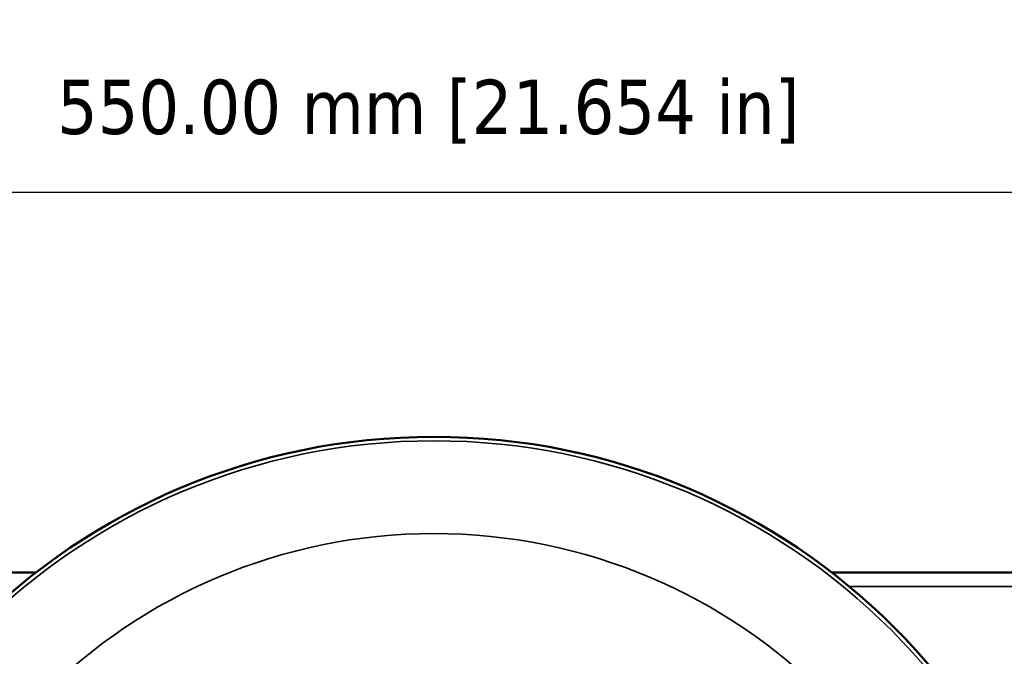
# Model space of a CAD drawing. Header units: millimetres. Extents: x 38 to 2514, y 38 to 1622.
# Tile 57 of 244: x 1016 to 1155, y 392 to 482. Entities that reach past the tile are written whole.
import ezdxf

# ---------------------------------------------------------------- set-up
doc = ezdxf.new("R2010")
doc.units = ezdxf.units.MM
doc.header["$LTSCALE"] = 7.692308
for name, color, linetype, lineweight in [('Dimension (ISO)', 7, 'Continuous', 25), ('Visible (ISO)', 7, 'Continuous', 50), ('Visible Narrow (ISO)', 7, 'Continuous', 35)]:
    doc.layers.add(name, color=color, linetype=linetype, lineweight=lineweight)
doc.styles.add('Note Text (ANSI)', font='tahoma.ttf')
doc.dimstyles.new('Default (ISO)', dxfattribs={"dimscale": 7.692308, "dimtxt": 1, "dimasz": 2.5, "dimexe": 3.175, "dimexo": 0, "dimgap": 0.762, "dimtad": 1, "dimrnd": 1e-08, "dimzin": 0, "dimdsep": 46, "dimtxsty": 'Note Text (ANSI)', "dimcen": 0.09, "dimdle": 10, "dimclrd": 1, "dimclre": 1, "dimclrt": 1, "dimazin": 0, "dimtfac": 3.5052, "dimtmove": 0, "dimatfit": 3, "dimfxl": 1, "dimtolj": 1, "dimtzin": 0, "dimlwd": -1, "dimlwe": -1, "dimarcsym": 0})

# ---------------------------------------------------------------- blocks, each defined once
blk = doc.blocks.new('*D6')
at = {"layer": 'Defpoints', "color": 0, "transparency": 16777216}
for p in [(1349.62, 457.65), (799.62, 401.79), (1349.62, 401.79)]:
    blk.add_point(p, dxfattribs=at)
at = {"layer": 'Dimension (ISO)', "color": 1, "transparency": 16777216}
for p, q in [((799.62, 401.79), (799.62, 482.08)), ((1349.62, 401.79), (1349.62, 482.08)), ((818.85, 457.65), (1330.38, 457.65))]:
    blk.add_line(p, q, dxfattribs=at)
for points in [[(818.85, 460.86), (818.85, 454.45), (799.62, 457.65)], [(1330.38, 460.86), (1330.38, 454.45), (1349.62, 457.65)]]:
    blk.add_solid(points, dxfattribs=at)
at = {"layer": 'Dimension (ISO)', "color": 1, "transparency": 16777216, "insert": (1021.23, 473.58), "char_height": 7.6923, "attachment_point": 1, "style": 'Note Text (ANSI)'}
blk.add_mtext('\\A1;550.00 mm [21.654 in]', dxfattribs=at)

msp = doc.modelspace()

# ---------------------------------------------------------------- linework, layer by layer
at = {"layer": 'Visible (ISO)'}
for p, q in [((799.615, 403.788), (1018.293, 403.788)), ((1130.938, 403.788), (1349.615, 403.788))]:
    msp.add_line(p, q, dxfattribs=at)
msp.add_circle((1074.615, 330.788), 92.202, dxfattribs=at)
at = {"layer": 'Visible Narrow (ISO)'}
msp.add_line((1133.439, 401.788), (1349.615, 401.788), dxfattribs=at)
for radius in [91.64, 78.5]:
    msp.add_circle((1074.615, 330.788), radius, dxfattribs=at)

# ---------------------------------------------------------------- dimensions: what is measured, and where the dimension line sits
at = {"layer": 'Dimension (ISO)', "color": 1, "true_color": 0xff0000}
dim = msp.add_linear_dim(base=(1349.615, 457.653), p1=(799.615, 401.788), p2=(1349.615, 401.788), angle=180, text='<> mm [21.654 in]', dimstyle='Default (ISO)', override={"dimgap": 0.762, "dimdec": 2, "dimpost": '', "dimtol": 0, "dimlim": 0, "dimtp": 0, "dimtm": 0, "dimtdec": 2, "dimtofl": 0, "dimatfit": 1}, dxfattribs=at)
dim.commit()
dim.dimension.update_dxf_attribs({"geometry": '*D6', "text_midpoint": (1074.615, 457.653), "dimtype": 160})

doc.saveas('drawing.dxf')
